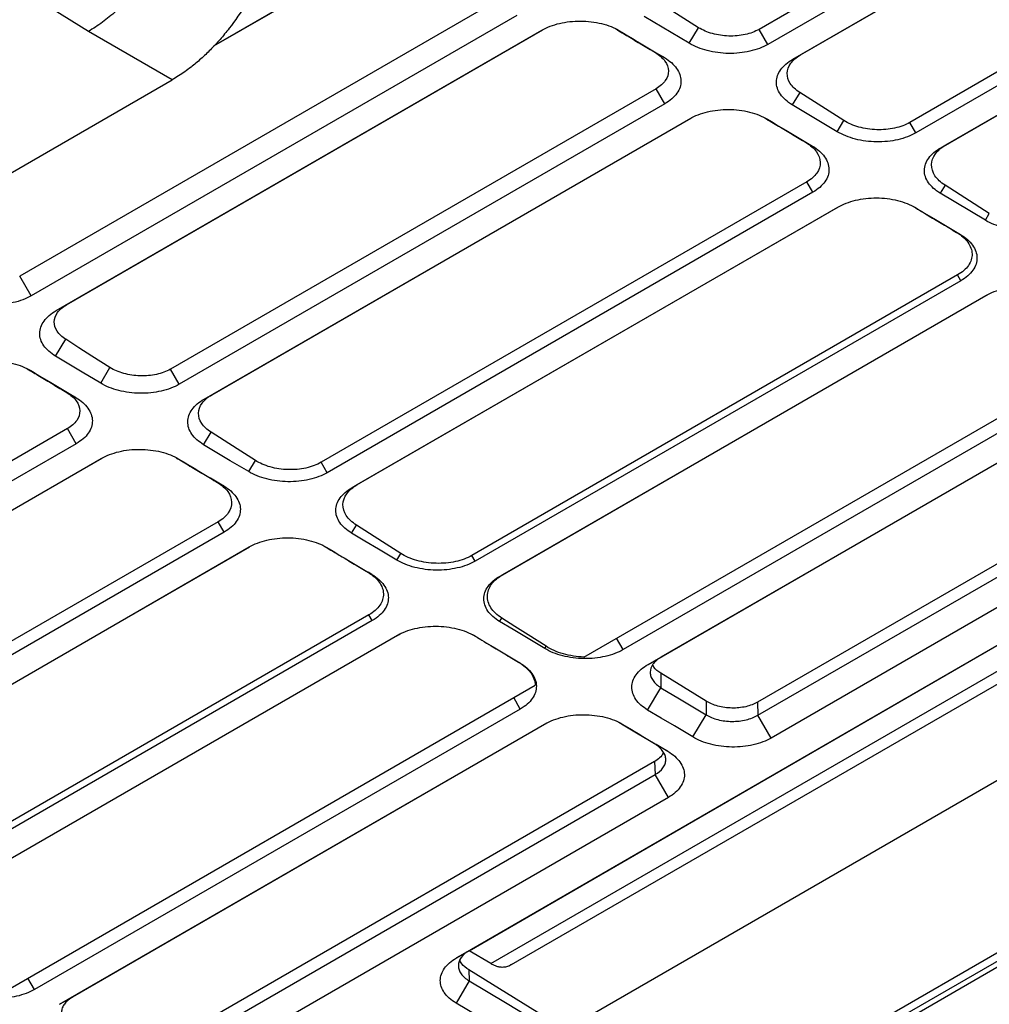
# Model space of a CAD drawing. Header units: millimetres. Extents: x -155 to 1130, y -373 to 1265.
# Tile 27 of 198: x 997 to 1050, y -312 to -258. Entities that reach past the tile are written whole.
import ezdxf

# ---------------------------------------------------------------- set-up
doc = ezdxf.new("R2010")
doc.units = ezdxf.units.MM

msp = doc.modelspace()

# ---------------------------------------------------------------- linework, layer by layer
at = {"color": 7, "linetype": 'Continuous', "lineweight": 25}
for p, q in [((1066.734, -241.714), (1037.721, -258.463)), ((1067.218, -242.541), (1038.204, -259.29)), ((1039.57, -260.106), (1068.288, -243.528)), ((1039.997, -259.868), (1068.337, -243.508)), ((1074.594, -247.077), (1046.006, -263.58)), ((1074.927, -247.647), (1046.339, -264.15)), ((1047.706, -264.967), (1075.997, -248.634)), ((1047.993, -264.807), (1076.03, -248.621)), ((1007.746, -259.378), (1017.724, -253.618)), ((1007.77, -259.35), (1017.643, -253.651)), ((1023.779, -256.611), (997.081, -272.023)), ((1034.4, -258.373), (1031.968, -256.819)), ((1000.859, -258.576), (998.36, -257.033)), ((1024.412, -257.695), (997.714, -273.107)), ((1033.887, -259.231), (1031.411, -257.752)), ((999.081, -273.923), (1025.778, -258.511)), ((999.647, -273.608), (1025.844, -258.485)), ((1005.468, -261.237), (1000.859, -258.576)), ((1033.887, -259.231), (1034.4, -258.373)), ((1038.204, -259.29), (1037.721, -258.463)), ((1032.026, -259.743), (1032.522, -260.019)), ((1039.57, -260.106), (1039.997, -259.868)), ((993.798, -267.974), (1005.468, -261.237)), ((1032.064, -261.728), (1005.367, -277.14)), ((1032.547, -262.555), (1032.064, -261.728)), ((1039.957, -261.925), (1039.546, -262.613)), ((1042.388, -263.48), (1039.957, -261.925)), ((1032.547, -262.555), (1005.85, -277.967)), ((1042.022, -264.092), (1039.546, -262.613)), ((1007.216, -278.784), (1033.913, -263.372)), ((1007.643, -278.546), (1033.963, -263.352)), ((1042.022, -264.092), (1042.388, -263.48)), ((1046.339, -264.15), (1046.006, -263.58)), ((1040.304, -264.683), (1040.657, -264.88)), ((1047.706, -264.967), (1047.993, -264.807)), ((1040.349, -266.845), (1013.652, -282.258)), ((1040.683, -267.416), (1040.349, -266.845)), ((1047.945, -267.032), (1047.682, -267.473)), ((1050.377, -268.586), (1047.945, -267.032)), ((1040.683, -267.416), (1013.985, -282.828)), ((1050.158, -268.952), (1047.682, -267.473)), ((1015.352, -283.644), (1042.049, -268.232)), ((1015.638, -283.484), (1042.082, -268.219)), ((1050.158, -268.952), (1050.377, -268.586)), ((1048.581, -269.622), (1048.793, -269.74)), ((997.714, -273.107), (997.081, -272.023)), ((1048.635, -271.963), (1021.937, -287.375)), ((1048.818, -272.276), (1048.635, -271.963)), ((1048.818, -272.276), (1022.121, -287.688)), ((1023.487, -288.505), (1050.184, -273.093)), ((1023.634, -288.423), (1050.332, -273.011)), ((1050.184, -273.093), (1050.332, -273.011)), ((999.081, -273.923), (999.647, -273.608)), ((999.056, -276.43), (999.614, -275.497)), ((1028.097, -292.958), (1057.772, -275.827)), ((1001.533, -277.909), (1002.045, -277.051)), ((1005.85, -277.967), (1005.367, -277.14)), ((1056.953, -277.137), (1030.256, -292.549)), ((1031.622, -293.365), (1058.32, -277.953)), ((1058.402, -277.92), (1032.329, -292.971)), ((1000.168, -278.697), (999.672, -278.421)), ((1007.216, -278.784), (1007.643, -278.546)), ((1064.336, -280.028), (1037.639, -295.44)), ((999.71, -280.406), (973.012, -295.818)), ((1000.193, -281.233), (999.71, -280.406)), ((1007.192, -281.29), (1007.603, -280.603)), ((1037.66, -296.157), (1064.357, -280.745)), ((1000.193, -281.233), (973.495, -296.645)), ((974.862, -297.461), (1001.559, -282.049)), ((975.288, -297.224), (1001.609, -282.029)), ((1009.668, -282.77), (1010.034, -282.157)), ((1013.985, -282.828), (1013.652, -282.258)), ((1065.089, -281.997), (1038.392, -297.409)), ((1008.303, -283.557), (1007.95, -283.361)), ((1015.352, -283.644), (1015.638, -283.484)), ((1007.995, -285.523), (981.298, -300.935)), ((1008.328, -286.094), (1007.995, -285.523)), ((1008.328, -286.094), (981.631, -301.506)), ((1015.327, -286.151), (1015.591, -285.71)), ((982.997, -302.322), (1009.695, -286.91)), ((983.284, -302.162), (1009.728, -286.896)), ((1017.803, -287.63), (1018.022, -287.264)), ((1022.121, -287.688), (1021.937, -287.375)), ((1016.439, -288.418), (1016.227, -288.3)), ((1023.487, -288.505), (1023.634, -288.423)), ((1016.281, -290.64), (989.583, -306.052)), ((1016.464, -290.954), (989.766, -306.366)), ((1016.464, -290.954), (1016.281, -290.64)), ((1021.085, -309.498), (1053.591, -290.708)), ((1021.78, -309.097), (1053.594, -290.707)), ((1022.973, -309.809), (1055.5, -291.031)), ((1023.463, -291.011), (1023.579, -290.816)), ((1023.988, -309.928), (1056.534, -291.139)), ((991.133, -307.182), (1017.83, -291.77)), ((991.28, -307.1), (1017.977, -291.688)), ((1017.83, -291.77), (1017.977, -291.688)), ((1022.098, -291.799), (1021.985, -291.736)), ((1025.939, -292.491), (1026.011, -292.37)), ((1024.574, -293.278), (1024.505, -293.24)), ((1031.622, -293.365), (1032.329, -292.971)), ((1061.024, -293.856), (1028.543, -312.608)), ((1034.806, -295.382), (1032.33, -293.852)), ((1032.33, -293.852), (1032.33, -294.647)), ((995.743, -311.636), (1025.418, -294.505)), ((1031.598, -295.872), (1032.33, -294.647)), ((1034.806, -295.382), (1034.806, -296.127)), ((1037.639, -295.44), (1037.66, -296.157)), ((1024.599, -295.814), (997.902, -311.227)), ((1034.074, -297.351), (1034.806, -296.127)), ((1038.392, -297.409), (1037.66, -296.157)), ((999.268, -312.043), (1025.966, -296.631)), ((1026.047, -296.598), (999.975, -311.649)), ((1032.709, -298.139), (1032.002, -297.745)), ((1031.982, -298.705), (1005.284, -314.118)), ((1031.982, -298.705), (1032.003, -299.422)), ((1005.306, -314.834), (1032.003, -299.422)), ((1032.735, -300.675), (1032.003, -299.422)), ((1032.735, -300.675), (1006.037, -316.087)), ((1030.918, -320.68), (1059.201, -304.352)), ((1038.77, -316.619), (1052.18, -308.877)), ((1039.258, -316.661), (1052.668, -308.919)), ((1021.78, -309.097), (1021.085, -309.498)), ((1022.973, -309.809), (1021.78, -309.097)), ((1028.572, -314.345), (1021.764, -310.148)), ((1021.764, -310.148), (1021.783, -310.758)), ((1021.783, -310.758), (1021.064, -311.976)), ((999.268, -312.043), (999.975, -311.649))]:
    msp.add_line(p, q, dxfattribs=at)
at = {"color": 8, "linetype": 'Continuous', "lineweight": 25}
for p, q in [((1030.256, -292.549), (1029.89, -291.923)), ((1024.599, -295.814), (1024.233, -295.188)), ((997.902, -311.227), (997.536, -310.6))]:
    msp.add_line(p, q, dxfattribs=at)
at = {"color": 7, "linetype": 'Continuous', "lineweight": 25, "flags": 128}
for points in [[(1002.045, -277.051), (1001.055, -276.418), (1000.335, -275.957), (999.614, -275.497)], [(1001.533, -277.909), (1000.524, -277.307), (999.79, -276.868), (999.057, -276.43)], [(1010.034, -282.157), (1009.044, -281.524), (1008.323, -281.064), (1007.603, -280.603)], [(1009.668, -282.77), (1008.659, -282.167), (1007.926, -281.729), (1007.192, -281.29)], [(1017.803, -287.63), (1016.795, -287.027), (1016.061, -286.589), (1015.327, -286.151)], [(1018.022, -287.264), (1017.032, -286.631), (1016.312, -286.17), (1015.591, -285.71)], [(1025.939, -292.491), (1024.93, -291.888), (1024.197, -291.45), (1023.463, -291.011)], [(1026.011, -292.37), (1025.021, -291.737), (1024.3, -291.277), (1023.579, -290.816)], [(1032.33, -294.647), (1033.339, -295.25), (1034.072, -295.688), (1034.806, -296.127)], [(1034.074, -297.351), (1033.066, -296.748), (1032.332, -296.31), (1031.598, -295.872)], [(1032.002, -297.745), (1030.993, -297.142), (1030.26, -296.704), (1030.01, -296.555)], [(1021.783, -310.758), (1023.784, -311.952), (1025.785, -313.146), (1028.586, -314.817)], [(1028.197, -316.232), (1027.697, -315.934), (1026.697, -315.337), (1025.696, -314.74), (1023.695, -313.546), (1021.064, -311.976)]]:
    msp.add_lwpolyline(points, dxfattribs=at)
at = {"color": 7, "linetype": 'Continuous', "lineweight": 25}
for points, knots in [([(1006.513, -248.784), (1006.512, -248.863), (1006.511, -249.02), (1006.499, -249.26), (1006.482, -249.502), (1006.456, -249.746), (1006.425, -249.992), (1006.386, -250.239), (1006.341, -250.487), (1006.289, -250.737), (1006.231, -250.986), (1006.167, -251.236), (1006.097, -251.485), (1006.021, -251.734), (1005.94, -251.982), (1005.853, -252.229), (1005.761, -252.474), (1005.664, -252.718), (1005.562, -252.96), (1005.455, -253.2), (1005.344, -253.437), (1005.229, -253.671), (1005.109, -253.903), (1004.986, -254.132), (1004.819, -254.426), (1004.603, -254.785), (1004.33, -255.205), (1004.04, -255.615), (1003.734, -256.015), (1003.414, -256.402), (1003.08, -256.775), (1002.733, -257.13), (1002.375, -257.467), (1002.007, -257.783), (1001.631, -258.075), (1001.247, -258.344), (1000.989, -258.499), (1000.859, -258.576)], [0, 0, 0, 0, 0.022891, 0.045678, 0.068359, 0.090936, 0.113408, 0.135775, 0.158037, 0.180195, 0.202248, 0.224196, 0.24604, 0.26778, 0.289415, 0.310945, 0.332372, 0.353694, 0.374911, 0.396025, 0.417035, 0.43794, 0.458741, 0.479439, 0.500033, 0.539589, 0.579527, 0.619847, 0.66055, 0.701637, 0.743107, 0.78496, 0.827199, 0.869821, 0.912829, 0.956222, 1, 1, 1, 1]), ([(1011.326, -251.563), (1011.323, -251.642), (1011.316, -251.799), (1011.297, -252.04), (1011.271, -252.284), (1011.237, -252.533), (1011.173, -252.922), (1011.058, -253.46), (1010.859, -254.161), (1010.607, -254.878), (1010.195, -255.856), (1009.554, -257.068), (1008.775, -258.2), (1008.097, -259.024), (1007.575, -259.586), (1007.041, -260.094), (1006.569, -260.489), (1006.159, -260.796), (1005.814, -261.031), (1005.584, -261.168), (1005.468, -261.237)], [0, 0, 0, 0, 0.023333, 0.046623, 0.0699, 0.093197, 0.116543, 0.17827, 0.240042, 0.304343, 0.368689, 0.499909, 0.631145, 0.695468, 0.759837, 0.821596, 0.883399, 0.92228, 0.961099, 1, 1, 1, 1]), ([(1025.778, -258.511), (1025.919, -258.43), (1026.071, -258.358), (1026.397, -258.232), (1026.573, -258.178), (1026.937, -258.091), (1027.125, -258.059), (1027.51, -258.016), (1027.71, -258.005), (1028.104, -258.007), (1028.3, -258.02), (1028.689, -258.067), (1028.88, -258.102), (1029.426, -258.238), (1029.764, -258.372), (1030.046, -258.54)], [0, 0, 0, 0, 0.125, 0.125, 0.25, 0.25, 0.375, 0.375, 0.5, 0.5, 0.625, 0.625, 0.75, 0.75, 1, 1, 1, 1]), ([(1029.856, -258.448), (1030.077, -258.58), (1030.549, -258.861), (1031.272, -259.293), (1031.775, -259.593), (1032.026, -259.743)], [0, 0, 0, 0, 0.305263, 0.652632, 1, 1, 1, 1]), ([(1030.046, -258.54), (1030.382, -258.741), (1030.719, -258.942), (1031.055, -259.143), (1031.3, -259.289), (1031.544, -259.435), (1031.788, -259.581), (1032.033, -259.727), (1032.277, -259.873), (1032.522, -260.019)], [0, 0, 0, 0, 0.001427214, 0.001427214, 0.001427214, 0.002464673, 0.002464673, 0.002464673, 0.003502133, 0.003502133, 0.003502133, 0.003502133]), ([(1037.721, -258.463), (1037.503, -258.589), (1037.241, -258.686), (1036.67, -258.812), (1036.362, -258.84), (1035.745, -258.822), (1035.439, -258.776), (1034.874, -258.619), (1034.616, -258.509), (1034.4, -258.373)], [0, 0, 0, 0, 0.25, 0.25, 0.5, 0.5, 0.75, 0.75, 1, 1, 1, 1]), ([(1038.204, -259.29), (1038.061, -259.372), (1037.907, -259.444), (1037.576, -259.57), (1037.396, -259.624), (1037.026, -259.709), (1036.836, -259.74), (1036.443, -259.78), (1036.241, -259.789), (1035.844, -259.783), (1035.646, -259.769), (1035.252, -259.717), (1035.061, -259.68), (1034.694, -259.586), (1034.517, -259.528), (1034.184, -259.393), (1034.029, -259.317), (1033.887, -259.231)], [0, 0, 0, 0, 0.125, 0.125, 0.25, 0.25, 0.375, 0.375, 0.5, 0.5, 0.625, 0.625, 0.75, 0.75, 0.875, 0.875, 1, 1, 1, 1]), ([(1032.026, -259.743), (1032.246, -259.877), (1032.423, -260.035), (1032.666, -260.377), (1032.732, -260.562), (1032.741, -260.93), (1032.684, -261.113), (1032.454, -261.449), (1032.282, -261.603), (1032.064, -261.728)], [0, 0, 0, 0, 0.25, 0.25, 0.5, 0.5, 0.75, 0.75, 1, 1, 1, 1]), ([(1032.522, -260.019), (1032.664, -260.104), (1032.791, -260.196), (1033.013, -260.392), (1033.109, -260.497), (1033.265, -260.716), (1033.324, -260.828), (1033.405, -261.057), (1033.427, -261.176), (1033.43, -261.41), (1033.413, -261.526), (1033.338, -261.757), (1033.281, -261.87), (1033.057, -262.192), (1032.832, -262.391), (1032.547, -262.555)], [0, 0, 0, 0, 0.125, 0.125, 0.25, 0.25, 0.375, 0.375, 0.5, 0.5, 0.625, 0.625, 0.75, 0.75, 1, 1, 1, 1]), ([(1039.546, -262.613), (1039.405, -262.528), (1039.281, -262.437), (1039.064, -262.243), (1038.97, -262.138), (1038.821, -261.921), (1038.765, -261.81), (1038.691, -261.582), (1038.673, -261.464), (1038.676, -261.233), (1038.696, -261.119), (1038.777, -260.891), (1038.835, -260.78), (1038.988, -260.569), (1039.082, -260.467), (1039.304, -260.276), (1039.429, -260.187), (1039.57, -260.106)], [0, 0, 0, 0, 0.125, 0.125, 0.25, 0.25, 0.375, 0.375, 0.5, 0.5, 0.625, 0.625, 0.75, 0.75, 0.875, 0.875, 1, 1, 1, 1]), ([(1039.957, -261.925), (1039.734, -261.785), (1039.557, -261.619), (1039.322, -261.261), (1039.264, -261.069), (1039.273, -260.689), (1039.34, -260.501), (1039.59, -260.155), (1039.771, -259.998), (1039.997, -259.868)], [0, 0, 0, 0, 0.25, 0.25, 0.5, 0.5, 0.75, 0.75, 1, 1, 1, 1]), ([(1033.913, -263.372), (1034.054, -263.29), (1034.206, -263.218), (1034.532, -263.093), (1034.708, -263.038), (1035.073, -262.952), (1035.26, -262.919), (1035.646, -262.876), (1035.846, -262.866), (1036.239, -262.868), (1036.435, -262.88), (1036.824, -262.928), (1037.016, -262.963), (1037.562, -263.098), (1037.899, -263.232), (1038.181, -263.401)], [0, 0, 0, 0, 0.125, 0.125, 0.25, 0.25, 0.375, 0.375, 0.5, 0.5, 0.625, 0.625, 0.75, 0.75, 1, 1, 1, 1]), ([(1038.041, -263.333), (1038.293, -263.483), (1038.796, -263.783), (1039.55, -264.233), (1040.052, -264.533), (1040.304, -264.683)], [0, 0, 0, 0, 0.3334858, 0.6667429, 1, 1, 1, 1]), ([(1038.181, -263.401), (1038.518, -263.601), (1038.854, -263.802), (1039.191, -264.003), (1039.435, -264.149), (1039.679, -264.295), (1039.924, -264.442), (1040.168, -264.588), (1040.413, -264.734), (1040.657, -264.88)], [0, 0, 0, 0, 0.001427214, 0.001427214, 0.001427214, 0.002464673, 0.002464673, 0.002464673, 0.003502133, 0.003502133, 0.003502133, 0.003502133]), ([(1046.006, -263.58), (1045.769, -263.717), (1045.483, -263.823), (1044.861, -263.96), (1044.524, -263.991), (1043.854, -263.971), (1043.519, -263.921), (1042.904, -263.749), (1042.623, -263.628), (1042.388, -263.48)], [0, 0, 0, 0, 0.25, 0.25, 0.5, 0.5, 0.75, 0.75, 1, 1, 1, 1]), ([(1046.339, -264.15), (1046.197, -264.233), (1046.043, -264.305), (1045.711, -264.431), (1045.532, -264.484), (1045.162, -264.569), (1044.971, -264.6), (1044.579, -264.64), (1044.377, -264.649), (1043.979, -264.643), (1043.781, -264.629), (1043.387, -264.577), (1043.196, -264.54), (1042.83, -264.446), (1042.652, -264.388), (1042.319, -264.253), (1042.165, -264.177), (1042.022, -264.092)], [0, 0, 0, 0, 0.125, 0.125, 0.25, 0.25, 0.375, 0.375, 0.5, 0.5, 0.625, 0.625, 0.75, 0.75, 0.875, 0.875, 1, 1, 1, 1]), ([(1040.304, -264.683), (1040.544, -264.828), (1040.737, -265), (1041.004, -265.373), (1041.076, -265.574), (1041.087, -265.975), (1041.025, -266.175), (1040.775, -266.542), (1040.587, -266.708), (1040.349, -266.845)], [0, 0, 0, 0, 0.25, 0.25, 0.5, 0.5, 0.75, 0.75, 1, 1, 1, 1]), ([(1040.657, -264.88), (1040.8, -264.965), (1040.926, -265.057), (1041.148, -265.252), (1041.245, -265.358), (1041.4, -265.576), (1041.459, -265.688), (1041.541, -265.918), (1041.562, -266.037), (1041.566, -266.271), (1041.548, -266.387), (1041.474, -266.617), (1041.416, -266.731), (1041.192, -267.053), (1040.968, -267.251), (1040.683, -267.416)], [0, 0, 0, 0, 0.125, 0.125, 0.25, 0.25, 0.375, 0.375, 0.5, 0.5, 0.625, 0.625, 0.75, 0.75, 1, 1, 1, 1]), ([(1047.682, -267.473), (1047.541, -267.389), (1047.416, -267.298), (1047.199, -267.103), (1047.106, -266.998), (1046.957, -266.782), (1046.901, -266.671), (1046.827, -266.442), (1046.808, -266.325), (1046.811, -266.094), (1046.832, -265.979), (1046.912, -265.751), (1046.971, -265.641), (1047.123, -265.43), (1047.218, -265.328), (1047.439, -265.136), (1047.565, -265.048), (1047.706, -264.967)], [0, 0, 0, 0, 0.125, 0.125, 0.25, 0.25, 0.375, 0.375, 0.5, 0.5, 0.625, 0.625, 0.75, 0.75, 0.875, 0.875, 1, 1, 1, 1]), ([(1047.945, -267.032), (1047.705, -266.879), (1047.515, -266.7), (1047.262, -266.312), (1047.199, -266.104), (1047.21, -265.693), (1047.283, -265.489), (1047.553, -265.116), (1047.749, -264.947), (1047.993, -264.807)], [0, 0, 0, 0, 0.25, 0.25, 0.5, 0.5, 0.75, 0.75, 1, 1, 1, 1]), ([(1042.049, -268.232), (1042.19, -268.151), (1042.342, -268.079), (1042.668, -267.953), (1042.844, -267.899), (1043.208, -267.812), (1043.396, -267.78), (1043.781, -267.737), (1043.981, -267.726), (1044.375, -267.728), (1044.571, -267.741), (1044.96, -267.788), (1045.151, -267.823), (1045.697, -267.959), (1046.035, -268.093), (1046.317, -268.261)], [0, 0, 0, 0, 0.125, 0.125, 0.25, 0.25, 0.375, 0.375, 0.5, 0.5, 0.625, 0.625, 0.75, 0.75, 1, 1, 1, 1]), ([(1046.227, -268.217), (1046.509, -268.386), (1047.043, -268.704), (1047.827, -269.172), (1048.33, -269.472), (1048.581, -269.622)], [0, 0, 0, 0, 0.3595048, 0.6797524, 1, 1, 1, 1]), ([(1046.317, -268.261), (1046.653, -268.462), (1046.99, -268.663), (1047.326, -268.864), (1047.57, -269.01), (1047.815, -269.156), (1048.059, -269.302), (1048.304, -269.448), (1048.548, -269.594), (1048.793, -269.74)], [0, 0, 0, 0, 0.001427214, 0.001427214, 0.001427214, 0.002464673, 0.002464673, 0.002464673, 0.003502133, 0.003502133, 0.003502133, 0.003502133]), ([(1054.475, -269.011), (1054.332, -269.093), (1054.178, -269.165), (1053.847, -269.291), (1053.667, -269.345), (1053.297, -269.43), (1053.106, -269.461), (1052.714, -269.501), (1052.512, -269.51), (1052.114, -269.504), (1051.917, -269.489), (1051.523, -269.438), (1051.332, -269.401), (1050.965, -269.307), (1050.788, -269.249), (1050.455, -269.114), (1050.3, -269.037), (1050.158, -268.952)], [0, 0, 0, 0, 0.125, 0.125, 0.25, 0.25, 0.375, 0.375, 0.5, 0.5, 0.625, 0.625, 0.75, 0.75, 0.875, 0.875, 1, 1, 1, 1]), ([(1048.581, -269.622), (1048.842, -269.779), (1049.052, -269.965), (1049.342, -270.369), (1049.421, -270.586), (1049.433, -271.02), (1049.366, -271.236), (1049.095, -271.634), (1048.892, -271.814), (1048.635, -271.963)], [0, 0, 0, 0, 0.25, 0.25, 0.5, 0.5, 0.75, 0.75, 1, 1, 1, 1]), ([(1048.793, -269.74), (1048.935, -269.825), (1049.062, -269.917), (1049.284, -270.113), (1049.38, -270.218), (1049.536, -270.436), (1049.595, -270.548), (1049.676, -270.778), (1049.698, -270.897), (1049.701, -271.131), (1049.684, -271.247), (1049.609, -271.478), (1049.552, -271.591), (1049.328, -271.913), (1049.103, -272.112), (1048.818, -272.276)], [0, 0, 0, 0, 0.125, 0.125, 0.25, 0.25, 0.375, 0.375, 0.5, 0.5, 0.625, 0.625, 0.75, 0.75, 1, 1, 1, 1]), ([(1050.184, -273.093), (1050.325, -273.011), (1050.477, -272.939), (1050.803, -272.814), (1050.979, -272.759), (1051.344, -272.673), (1051.531, -272.64), (1051.917, -272.597), (1052.117, -272.587), (1052.51, -272.589), (1052.706, -272.601), (1053.095, -272.648), (1053.287, -272.684), (1053.833, -272.819), (1054.17, -272.953), (1054.452, -273.121)], [0, 0, 0, 0, 0.125, 0.125, 0.25, 0.25, 0.375, 0.375, 0.5, 0.5, 0.625, 0.625, 0.75, 0.75, 1, 1, 1, 1]), ([(997.714, -273.107), (997.572, -273.189), (997.417, -273.262), (997.086, -273.387), (996.907, -273.441), (996.536, -273.526), (996.346, -273.557), (995.954, -273.597), (995.752, -273.606), (995.354, -273.6), (995.156, -273.586), (994.762, -273.534), (994.571, -273.497), (994.205, -273.403), (994.027, -273.345), (993.694, -273.21), (993.54, -273.134), (993.397, -273.049)], [0, 0, 0, 0, 0.125, 0.125, 0.25, 0.25, 0.375, 0.375, 0.5, 0.5, 0.625, 0.625, 0.75, 0.75, 0.875, 0.875, 1, 1, 1, 1]), ([(999.614, -275.497), (999.408, -275.368), (999.246, -275.216), (999.029, -274.887), (998.974, -274.711), (998.982, -274.361), (999.044, -274.188), (999.273, -273.871), (999.44, -273.727), (999.647, -273.608)], [0, 0, 0, 0, 0.25, 0.25, 0.5, 0.5, 0.75, 0.75, 1, 1, 1, 1]), ([(999.057, -276.43), (998.916, -276.346), (998.791, -276.255), (998.574, -276.06), (998.481, -275.955), (998.332, -275.739), (998.276, -275.627), (998.201, -275.399), (998.183, -275.282), (998.186, -275.051), (998.207, -274.936), (998.287, -274.708), (998.346, -274.598), (998.498, -274.386), (998.592, -274.284), (998.814, -274.093), (998.94, -274.005), (999.081, -273.923)], [0, 0, 0, 0, 0.125, 0.125, 0.25, 0.25, 0.375, 0.375, 0.5, 0.5, 0.625, 0.625, 0.75, 0.75, 0.875, 0.875, 1, 1, 1, 1]), ([(993.424, -277.189), (993.565, -277.108), (993.717, -277.036), (994.043, -276.91), (994.218, -276.856), (994.583, -276.769), (994.771, -276.737), (995.156, -276.694), (995.356, -276.683), (995.75, -276.685), (995.945, -276.697), (996.334, -276.745), (996.526, -276.78), (997.072, -276.916), (997.41, -277.049), (997.692, -277.218)], [0, 0, 0, 0, 0.125, 0.125, 0.25, 0.25, 0.375, 0.375, 0.5, 0.5, 0.625, 0.625, 0.75, 0.75, 1, 1, 1, 1]), ([(997.501, -277.126), (997.722, -277.257), (998.195, -277.539), (998.918, -277.971), (999.421, -278.271), (999.672, -278.421)], [0, 0, 0, 0, 0.305257, 0.652628, 1, 1, 1, 1]), ([(997.692, -277.218), (998.028, -277.419), (998.364, -277.62), (998.701, -277.821), (998.945, -277.967), (999.19, -278.113), (999.434, -278.259), (999.679, -278.405), (999.923, -278.551), (1000.168, -278.697)], [0, 0, 0, 0, 0.001427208, 0.001427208, 0.001427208, 0.002464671, 0.002464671, 0.002464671, 0.003502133, 0.003502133, 0.003502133, 0.003502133]), ([(1005.367, -277.14), (1005.149, -277.266), (1004.886, -277.364), (1004.316, -277.49), (1004.008, -277.517), (1003.391, -277.5), (1003.085, -277.454), (1002.52, -277.297), (1002.262, -277.186), (1002.045, -277.051)], [0, 0, 0, 0, 0.25, 0.25, 0.5, 0.5, 0.75, 0.75, 1, 1, 1, 1]), ([(1005.85, -277.967), (1005.707, -278.05), (1005.553, -278.122), (1005.221, -278.248), (1005.042, -278.302), (1004.672, -278.386), (1004.481, -278.418), (1004.089, -278.458), (1003.887, -278.466), (1003.489, -278.46), (1003.291, -278.446), (1002.898, -278.395), (1002.706, -278.358), (1002.34, -278.263), (1002.163, -278.205), (1001.83, -278.07), (1001.675, -277.994), (1001.533, -277.909)], [0, 0, 0, 0, 0.125, 0.125, 0.25, 0.25, 0.375, 0.375, 0.5, 0.5, 0.625, 0.625, 0.75, 0.75, 0.875, 0.875, 1, 1, 1, 1]), ([(999.672, -278.421), (999.892, -278.555), (1000.068, -278.713), (1000.311, -279.055), (1000.378, -279.239), (1000.387, -279.608), (1000.33, -279.791), (1000.1, -280.127), (999.928, -280.28), (999.71, -280.406)], [0, 0, 0, 0, 0.25, 0.25, 0.5, 0.5, 0.75, 0.75, 1, 1, 1, 1]), ([(1007.603, -280.603), (1007.379, -280.463), (1007.203, -280.297), (1006.968, -279.939), (1006.91, -279.746), (1006.919, -279.366), (1006.986, -279.178), (1007.235, -278.833), (1007.417, -278.676), (1007.643, -278.546)], [0, 0, 0, 0, 0.25, 0.25, 0.5, 0.5, 0.75, 0.75, 1, 1, 1, 1]), ([(1000.168, -278.697), (1000.31, -278.782), (1000.437, -278.874), (1000.659, -279.07), (1000.755, -279.175), (1000.911, -279.393), (1000.97, -279.505), (1001.051, -279.735), (1001.073, -279.854), (1001.076, -280.088), (1001.058, -280.204), (1000.984, -280.434), (1000.927, -280.548), (1000.703, -280.87), (1000.478, -281.068), (1000.193, -281.233)], [0, 0, 0, 0, 0.125, 0.125, 0.25, 0.25, 0.375, 0.375, 0.5, 0.5, 0.625, 0.625, 0.75, 0.75, 1, 1, 1, 1]), ([(1007.192, -281.29), (1007.051, -281.206), (1006.927, -281.115), (1006.71, -280.921), (1006.616, -280.816), (1006.467, -280.599), (1006.411, -280.488), (1006.337, -280.26), (1006.319, -280.142), (1006.322, -279.911), (1006.342, -279.796), (1006.422, -279.569), (1006.481, -279.458), (1006.633, -279.247), (1006.728, -279.145), (1006.949, -278.954), (1007.075, -278.865), (1007.216, -278.784)], [0, 0, 0, 0, 0.125, 0.125, 0.25, 0.25, 0.375, 0.375, 0.5, 0.5, 0.625, 0.625, 0.75, 0.75, 0.875, 0.875, 1, 1, 1, 1]), ([(1001.559, -282.049), (1001.7, -281.968), (1001.852, -281.896), (1002.178, -281.77), (1002.354, -281.716), (1002.718, -281.63), (1002.906, -281.597), (1003.292, -281.554), (1003.491, -281.544), (1003.885, -281.546), (1004.081, -281.558), (1004.47, -281.605), (1004.661, -281.64), (1005.207, -281.776), (1005.545, -281.91), (1005.827, -282.078)], [0, 0, 0, 0, 0.125, 0.125, 0.25, 0.25, 0.375, 0.375, 0.5, 0.5, 0.625, 0.625, 0.75, 0.75, 1, 1, 1, 1]), ([(1005.687, -282.01), (1005.939, -282.16), (1006.442, -282.46), (1007.196, -282.911), (1007.698, -283.211), (1007.95, -283.361)], [0, 0, 0, 0, 0.333482, 0.666741, 1, 1, 1, 1]), ([(1005.827, -282.078), (1006.164, -282.279), (1006.5, -282.48), (1006.836, -282.681), (1007.081, -282.827), (1007.325, -282.973), (1007.57, -283.119), (1007.814, -283.265), (1008.059, -283.411), (1008.303, -283.557)], [0, 0, 0, 0, 0.001427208, 0.001427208, 0.001427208, 0.002464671, 0.002464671, 0.002464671, 0.003502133, 0.003502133, 0.003502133, 0.003502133]), ([(1013.652, -282.258), (1013.414, -282.395), (1013.128, -282.502), (1012.504, -282.638), (1012.167, -282.668), (1011.496, -282.648), (1011.165, -282.598), (1010.702, -282.469), (1010.555, -282.417), (1010.279, -282.298), (1010.152, -282.232), (1010.034, -282.157)], [0, 0, 0, 0, 0.25, 0.25, 0.5, 0.5, 0.75, 0.75, 0.875, 0.875, 1, 1, 1, 1]), ([(1013.985, -282.828), (1013.843, -282.91), (1013.688, -282.983), (1013.357, -283.108), (1013.178, -283.162), (1012.807, -283.247), (1012.617, -283.278), (1012.225, -283.318), (1012.023, -283.327), (1011.625, -283.321), (1011.427, -283.307), (1011.033, -283.255), (1010.842, -283.218), (1010.475, -283.124), (1010.298, -283.066), (1009.965, -282.931), (1009.81, -282.855), (1009.668, -282.77)], [0, 0, 0, 0, 0.125, 0.125, 0.25, 0.25, 0.375, 0.375, 0.5, 0.5, 0.625, 0.625, 0.75, 0.75, 0.875, 0.875, 1, 1, 1, 1]), ([(1007.95, -283.361), (1008.19, -283.506), (1008.383, -283.678), (1008.65, -284.05), (1008.722, -284.252), (1008.733, -284.652), (1008.671, -284.852), (1008.421, -285.219), (1008.233, -285.386), (1007.995, -285.523)], [0, 0, 0, 0, 0.25, 0.25, 0.5, 0.5, 0.75, 0.75, 1, 1, 1, 1]), ([(1015.591, -285.71), (1015.35, -285.557), (1015.161, -285.377), (1014.908, -284.99), (1014.845, -284.782), (1014.855, -284.371), (1014.929, -284.167), (1015.198, -283.794), (1015.395, -283.625), (1015.638, -283.484)], [0, 0, 0, 0, 0.25, 0.25, 0.5, 0.5, 0.75, 0.75, 1, 1, 1, 1]), ([(1008.303, -283.557), (1008.446, -283.643), (1008.572, -283.734), (1008.794, -283.93), (1008.891, -284.036), (1009.046, -284.254), (1009.105, -284.366), (1009.186, -284.596), (1009.208, -284.715), (1009.211, -284.949), (1009.194, -285.065), (1009.119, -285.295), (1009.062, -285.408), (1008.838, -285.731), (1008.613, -285.929), (1008.328, -286.094)], [0, 0, 0, 0, 0.125, 0.125, 0.25, 0.25, 0.375, 0.375, 0.5, 0.5, 0.625, 0.625, 0.75, 0.75, 1, 1, 1, 1]), ([(1015.327, -286.151), (1015.187, -286.067), (1015.062, -285.976), (1014.845, -285.781), (1014.751, -285.676), (1014.602, -285.46), (1014.547, -285.348), (1014.472, -285.12), (1014.454, -285.003), (1014.457, -284.772), (1014.478, -284.657), (1014.558, -284.429), (1014.617, -284.319), (1014.769, -284.107), (1014.863, -284.005), (1015.085, -283.814), (1015.211, -283.726), (1015.352, -283.644)], [0, 0, 0, 0, 0.125, 0.125, 0.25, 0.25, 0.375, 0.375, 0.5, 0.5, 0.625, 0.625, 0.75, 0.75, 0.875, 0.875, 1, 1, 1, 1]), ([(1009.695, -286.91), (1009.836, -286.829), (1009.988, -286.757), (1010.314, -286.631), (1010.489, -286.577), (1010.854, -286.49), (1011.042, -286.458), (1011.427, -286.415), (1011.627, -286.404), (1012.021, -286.406), (1012.216, -286.418), (1012.605, -286.466), (1012.797, -286.501), (1013.343, -286.637), (1013.681, -286.77), (1013.963, -286.939)], [0, 0, 0, 0, 0.125, 0.125, 0.25, 0.25, 0.375, 0.375, 0.5, 0.5, 0.625, 0.625, 0.75, 0.75, 1, 1, 1, 1]), ([(1013.873, -286.895), (1014.155, -287.063), (1014.688, -287.382), (1015.473, -287.85), (1015.976, -288.15), (1016.227, -288.3)], [0, 0, 0, 0, 0.359503, 0.679751, 1, 1, 1, 1]), ([(1013.963, -286.939), (1014.299, -287.14), (1014.635, -287.34), (1014.972, -287.541), (1015.216, -287.688), (1015.461, -287.834), (1015.705, -287.98), (1015.95, -288.126), (1016.194, -288.272), (1016.439, -288.418)], [0, 0, 0, 0, 0.001427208, 0.001427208, 0.001427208, 0.002464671, 0.002464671, 0.002464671, 0.003502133, 0.003502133, 0.003502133, 0.003502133]), ([(1021.937, -287.375), (1021.68, -287.523), (1021.371, -287.639), (1020.695, -287.787), (1020.331, -287.819), (1019.603, -287.797), (1019.242, -287.742), (1018.743, -287.602), (1018.584, -287.546), (1018.287, -287.417), (1018.149, -287.344), (1018.022, -287.264)], [0, 0, 0, 0, 0.25, 0.25, 0.5, 0.5, 0.75, 0.75, 0.875, 0.875, 1, 1, 1, 1]), ([(1022.121, -287.688), (1021.978, -287.771), (1021.824, -287.843), (1021.492, -287.969), (1021.313, -288.023), (1020.943, -288.107), (1020.752, -288.138), (1020.36, -288.179), (1020.158, -288.187), (1019.76, -288.181), (1019.562, -288.167), (1019.169, -288.115), (1018.977, -288.078), (1018.611, -287.984), (1018.434, -287.926), (1018.101, -287.791), (1017.946, -287.715), (1017.803, -287.63)], [0, 0, 0, 0, 0.125, 0.125, 0.25, 0.25, 0.375, 0.375, 0.5, 0.5, 0.625, 0.625, 0.75, 0.75, 0.875, 0.875, 1, 1, 1, 1]), ([(1016.227, -288.3), (1016.488, -288.457), (1016.698, -288.642), (1016.988, -289.046), (1017.067, -289.263), (1017.079, -289.698), (1017.012, -289.914), (1016.741, -290.311), (1016.538, -290.492), (1016.281, -290.64)], [0, 0, 0, 0, 0.25, 0.25, 0.5, 0.5, 0.75, 0.75, 1, 1, 1, 1]), ([(1016.439, -288.418), (1016.581, -288.503), (1016.707, -288.595), (1016.93, -288.791), (1017.026, -288.896), (1017.182, -289.114), (1017.241, -289.226), (1017.322, -289.456), (1017.343, -289.575), (1017.347, -289.809), (1017.329, -289.925), (1017.255, -290.155), (1017.198, -290.269), (1016.973, -290.591), (1016.749, -290.789), (1016.464, -290.954)], [0, 0, 0, 0, 0.125, 0.125, 0.25, 0.25, 0.375, 0.375, 0.5, 0.5, 0.625, 0.625, 0.75, 0.75, 1, 1, 1, 1]), ([(1023.463, -291.011), (1023.322, -290.927), (1023.198, -290.836), (1022.98, -290.642), (1022.887, -290.537), (1022.738, -290.32), (1022.682, -290.209), (1022.608, -289.981), (1022.59, -289.863), (1022.593, -289.632), (1022.613, -289.517), (1022.693, -289.29), (1022.752, -289.179), (1022.904, -288.968), (1022.999, -288.866), (1023.22, -288.675), (1023.346, -288.586), (1023.487, -288.505)], [0, 0, 0, 0, 0.125, 0.125, 0.25, 0.25, 0.375, 0.375, 0.5, 0.5, 0.625, 0.625, 0.75, 0.75, 0.875, 0.875, 1, 1, 1, 1]), ([(1023.579, -290.816), (1023.321, -290.652), (1023.118, -290.458), (1022.847, -290.042), (1022.78, -289.818), (1022.792, -289.376), (1022.87, -289.158), (1023.161, -288.756), (1023.372, -288.574), (1023.634, -288.423)], [0, 0, 0, 0, 0.25, 0.25, 0.5, 0.5, 0.75, 0.75, 1, 1, 1, 1]), ([(1017.83, -291.77), (1017.971, -291.689), (1018.123, -291.617), (1018.449, -291.491), (1018.625, -291.437), (1018.989, -291.351), (1019.177, -291.318), (1019.563, -291.275), (1019.762, -291.265), (1020.156, -291.267), (1020.352, -291.279), (1020.741, -291.326), (1020.932, -291.361), (1021.478, -291.497), (1021.816, -291.631), (1022.098, -291.799)], [0, 0, 0, 0, 0.125, 0.125, 0.25, 0.25, 0.375, 0.375, 0.5, 0.5, 0.625, 0.625, 0.75, 0.75, 1, 1, 1, 1]), ([(1021.985, -291.736), (1022.322, -291.937), (1022.66, -292.139), (1022.997, -292.34), (1023.248, -292.49), (1023.499, -292.64), (1023.751, -292.79), (1024.002, -292.94), (1024.253, -293.09), (1024.505, -293.24)], [0.00002102, 0.00002102, 0.00002102, 0.00002102, 0.001427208, 0.001427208, 0.001427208, 0.002475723, 0.002475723, 0.002475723, 0.003524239, 0.003524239, 0.003524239, 0.003524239]), ([(1022.098, -291.799), (1022.434, -292), (1022.771, -292.201), (1023.107, -292.402), (1023.352, -292.548), (1023.596, -292.694), (1023.841, -292.84), (1024.085, -292.986), (1024.329, -293.132), (1024.574, -293.278)], [0, 0, 0, 0, 0.001427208, 0.001427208, 0.001427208, 0.002464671, 0.002464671, 0.002464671, 0.003502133, 0.003502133, 0.003502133, 0.003502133]), ([(1030.256, -292.549), (1030.114, -292.631), (1029.959, -292.703), (1029.628, -292.829), (1029.449, -292.883), (1029.078, -292.968), (1028.888, -292.999), (1028.496, -293.039), (1028.293, -293.048), (1027.896, -293.042), (1027.698, -293.028), (1027.304, -292.976), (1027.113, -292.939), (1026.746, -292.845), (1026.569, -292.787), (1026.236, -292.652), (1026.081, -292.576), (1025.939, -292.491)], [0, 0, 0, 0, 0.125, 0.125, 0.25, 0.25, 0.375, 0.375, 0.5, 0.5, 0.625, 0.625, 0.75, 0.75, 0.875, 0.875, 1, 1, 1, 1]), ([(1028.097, -292.958), (1027.707, -292.945), (1027.32, -292.886), (1026.607, -292.685), (1026.282, -292.543), (1026.011, -292.37)], [0, 0, 0, 0, 0.5, 0.5, 1, 1, 1, 1]), ([(1024.505, -293.24), (1024.785, -293.407), (1025.011, -293.606), (1025.324, -294.039), (1025.41, -294.271), (1025.418, -294.505)], [0, 0, 0, 0, 0.5, 0.5, 1, 1, 1, 1]), ([(1024.574, -293.278), (1024.716, -293.364), (1024.843, -293.455), (1025.065, -293.651), (1025.161, -293.756), (1025.317, -293.975), (1025.376, -294.087), (1025.457, -294.317), (1025.479, -294.435), (1025.482, -294.669), (1025.465, -294.786), (1025.39, -295.016), (1025.333, -295.129), (1025.109, -295.451), (1024.884, -295.65), (1024.599, -295.814)], [0, 0, 0, 0, 0.125, 0.125, 0.25, 0.25, 0.375, 0.375, 0.5, 0.5, 0.625, 0.625, 0.75, 0.75, 1, 1, 1, 1]), ([(1032.329, -292.971), (1032.141, -293.08), (1031.991, -293.21), (1031.791, -293.49), (1031.739, -293.644), (1031.739, -293.874), (1031.752, -293.951), (1031.803, -294.104), (1031.841, -294.178), (1031.992, -294.395), (1032.142, -294.531), (1032.33, -294.647)], [0, 0, 0, 0, 0.25, 0.25, 0.5, 0.5, 0.625, 0.625, 0.75, 0.75, 1, 1, 1, 1]), ([(1031.598, -295.872), (1031.457, -295.787), (1031.333, -295.697), (1031.116, -295.502), (1031.022, -295.397), (1030.873, -295.181), (1030.818, -295.069), (1030.743, -294.841), (1030.725, -294.723), (1030.728, -294.492), (1030.749, -294.378), (1030.829, -294.15), (1030.888, -294.039), (1031.04, -293.828), (1031.134, -293.726), (1031.356, -293.535), (1031.482, -293.447), (1031.622, -293.365)], [0, 0, 0, 0, 0.125, 0.125, 0.25, 0.25, 0.375, 0.375, 0.5, 0.5, 0.625, 0.625, 0.75, 0.75, 0.875, 0.875, 1, 1, 1, 1]), ([(1032.33, -293.852), (1032.174, -293.747), (1031.973, -293.611), (1031.903, -293.441), (1031.887, -293.402)], [0, 0, 0, 0, 0.774736, 1, 1, 1, 1]), ([(1037.639, -295.44), (1037.545, -295.494), (1037.444, -295.541), (1037.227, -295.624), (1037.11, -295.659), (1036.867, -295.714), (1036.742, -295.734), (1036.486, -295.759), (1036.353, -295.764), (1035.961, -295.756), (1035.698, -295.719), (1035.216, -295.59), (1034.993, -295.497), (1034.806, -295.382)], [0, 0, 0, 0, 0.125, 0.125, 0.25, 0.25, 0.375, 0.375, 0.5, 0.5, 0.75, 0.75, 1, 1, 1, 1]), ([(1025.966, -296.631), (1026.106, -296.549), (1026.259, -296.478), (1026.584, -296.352), (1026.76, -296.298), (1027.125, -296.211), (1027.312, -296.179), (1027.698, -296.136), (1027.898, -296.125), (1028.292, -296.127), (1028.487, -296.139), (1028.876, -296.187), (1029.068, -296.222), (1029.614, -296.358), (1029.952, -296.491), (1030.233, -296.66)], [0, 0, 0, 0, 0.125, 0.125, 0.25, 0.25, 0.375, 0.375, 0.5, 0.5, 0.625, 0.625, 0.75, 0.75, 1, 1, 1, 1]), ([(1034.806, -296.127), (1034.994, -296.243), (1035.219, -296.335), (1035.583, -296.429), (1035.711, -296.453), (1035.97, -296.485), (1036.101, -296.494), (1036.365, -296.496), (1036.498, -296.489), (1036.756, -296.46), (1036.882, -296.439), (1037.25, -296.351), (1037.471, -296.265), (1037.66, -296.157)], [0, 0, 0, 0, 0.25, 0.25, 0.375, 0.375, 0.5, 0.5, 0.625, 0.625, 0.75, 0.75, 1, 1, 1, 1]), ([(1030.233, -296.66), (1030.57, -296.861), (1030.906, -297.061), (1031.243, -297.262), (1031.487, -297.408), (1031.732, -297.555), (1031.976, -297.701), (1032.22, -297.847), (1032.465, -297.993), (1032.709, -298.139)], [0, 0, 0, 0, 0.001427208, 0.001427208, 0.001427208, 0.002464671, 0.002464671, 0.002464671, 0.003502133, 0.003502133, 0.003502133, 0.003502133]), ([(1038.392, -297.409), (1038.249, -297.492), (1038.095, -297.564), (1037.763, -297.69), (1037.584, -297.744), (1037.214, -297.828), (1037.023, -297.859), (1036.631, -297.9), (1036.429, -297.908), (1036.031, -297.902), (1035.833, -297.888), (1035.439, -297.836), (1035.248, -297.799), (1034.882, -297.705), (1034.705, -297.647), (1034.371, -297.512), (1034.217, -297.436), (1034.074, -297.351)], [0, 0, 0, 0, 0.125, 0.125, 0.25, 0.25, 0.375, 0.375, 0.5, 0.5, 0.625, 0.625, 0.75, 0.75, 0.875, 0.875, 1, 1, 1, 1]), ([(1032.003, -299.422), (1032.192, -299.313), (1032.338, -299.187), (1032.491, -298.974), (1032.529, -298.901), (1032.581, -298.751), (1032.594, -298.673), (1032.594, -298.519), (1032.581, -298.443), (1032.53, -298.29), (1032.491, -298.214), (1032.34, -297.997), (1032.191, -297.861), (1032.002, -297.745)], [0, 0, 0, 0, 0.25, 0.25, 0.375, 0.375, 0.5, 0.5, 0.625, 0.625, 0.75, 0.75, 1, 1, 1, 1]), ([(1032.709, -298.139), (1032.852, -298.224), (1032.978, -298.316), (1033.2, -298.512), (1033.297, -298.617), (1033.452, -298.835), (1033.512, -298.947), (1033.593, -299.177), (1033.614, -299.296), (1033.618, -299.53), (1033.6, -299.646), (1033.526, -299.876), (1033.468, -299.99), (1033.244, -300.312), (1033.02, -300.51), (1032.735, -300.675)], [0, 0, 0, 0, 0.125, 0.125, 0.25, 0.25, 0.375, 0.375, 0.5, 0.5, 0.625, 0.625, 0.75, 0.75, 1, 1, 1, 1]), ([(1032.465, -298.212), (1032.407, -298.315), (1032.303, -298.5), (1032.081, -298.642), (1031.982, -298.705)], [0, 0, 0, 0, 0.551033, 1, 1, 1, 1]), ([(1021.064, -311.976), (1020.924, -311.892), (1020.801, -311.803), (1020.586, -311.61), (1020.494, -311.507), (1020.346, -311.293), (1020.291, -311.183), (1020.217, -310.957), (1020.199, -310.841), (1020.202, -310.613), (1020.222, -310.499), (1020.301, -310.274), (1020.359, -310.165), (1020.51, -309.956), (1020.603, -309.855), (1020.822, -309.666), (1020.946, -309.578), (1021.085, -309.498)], [0, 0, 0, 0, 0.125, 0.125, 0.25, 0.25, 0.375, 0.375, 0.5, 0.5, 0.625, 0.625, 0.75, 0.75, 0.875, 0.875, 1, 1, 1, 1]), ([(1021.78, -309.097), (1021.595, -309.204), (1021.447, -309.331), (1021.247, -309.611), (1021.195, -309.763), (1021.195, -310.069), (1021.248, -310.223), (1021.449, -310.51), (1021.597, -310.644), (1021.783, -310.758)], [0, 0, 0, 0, 0.25, 0.25, 0.5, 0.5, 0.75, 0.75, 1, 1, 1, 1]), ([(1021.764, -310.148), (1021.613, -310.043), (1021.377, -309.879), (1021.3, -309.672), (1021.272, -309.597)], [0, 0, 0, 0, 0.638002, 1, 1, 1, 1]), ([(1024.098, -309.858), (1024.075, -309.874), (1024.03, -309.906), (1023.912, -309.967), (1023.733, -310.017), (1023.513, -310.012), (1023.314, -309.967), (1023.144, -309.904), (1023.031, -309.841), (1022.973, -309.809)], [0, 0, 0, 0, 0.077762, 0.156074, 0.372409, 0.589022, 0.726294, 0.862613, 1, 1, 1, 1]), ([(997.902, -311.227), (997.759, -311.309), (997.605, -311.381), (997.273, -311.507), (997.094, -311.561), (996.724, -311.645), (996.533, -311.677), (996.141, -311.717), (995.939, -311.725), (995.541, -311.72), (995.343, -311.705), (994.95, -311.654), (994.758, -311.617), (994.392, -311.522), (994.215, -311.465), (993.882, -311.33), (993.727, -311.253), (993.585, -311.168)], [0, 0, 0, 0, 0.125, 0.125, 0.25, 0.25, 0.375, 0.375, 0.5, 0.5, 0.625, 0.625, 0.75, 0.75, 0.875, 0.875, 1, 1, 1, 1]), ([(999.975, -311.649), (999.787, -311.758), (999.64, -311.884), (999.487, -312.097), (999.449, -312.17), (999.398, -312.32), (999.384, -312.397), (999.384, -312.552), (999.397, -312.628), (999.449, -312.781), (999.487, -312.857), (999.638, -313.073), (999.787, -313.209), (999.976, -313.325)], [0, 0, 0, 0, 0.25, 0.25, 0.375, 0.375, 0.5, 0.5, 0.625, 0.625, 0.75, 0.75, 1, 1, 1, 1])]:
    msp.add_open_spline(points, degree=3, knots=knots, dxfattribs=at)

doc.saveas('drawing.dxf')
